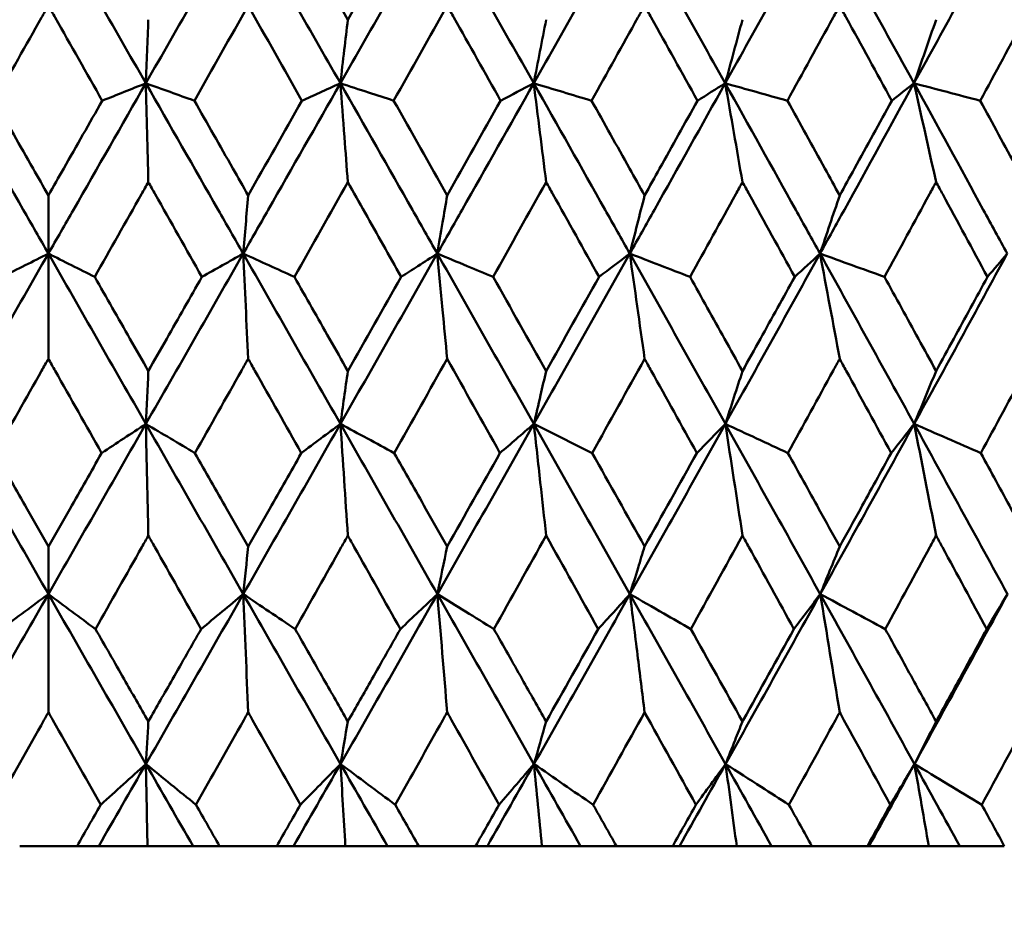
# Model space of a CAD drawing. Header units: millimetres. Extents: x 172 to 1631, y 500 to 2693.
# Tile 9 of 218: x 434 to 440, y 579 to 585. Entities that reach past the tile are written whole.
import ezdxf

# ---------------------------------------------------------------- set-up
doc = ezdxf.new("R2010")
doc.units = ezdxf.units.MM
doc.header["$LTSCALE"] = 10
doc.layers.add('Widoczne (ISO)', color=7, linetype='Continuous', lineweight=50)

msp = doc.modelspace()

# ---------------------------------------------------------------- linework, layer by layer
at = {"layer": 'Widoczne (ISO)'}
for p, q in [((434.2343, 583.326), (434.2343, 583.6919)), ((434.2343, 583.326), (434.2343, 582.6647)), ((434.2343, 581.1854), (434.2343, 581.4849)), ((434.2343, 581.1854), (434.2343, 580.4422)), ((434.0539, 579.6019), (434.4146, 579.6019)), ((434.5509, 579.6019), (434.4146, 579.6019)), ((434.8572, 579.6019), (434.5509, 579.6019)), ((435.1433, 579.6019), (434.8572, 579.6019)), ((435.31, 579.6019), (435.1433, 579.6019)), ((435.31, 579.6019), (435.67, 579.6019)), ((435.7754, 579.6019), (435.67, 579.6019)), ((436.1007, 579.6019), (435.7754, 579.6019)), ((436.3654, 579.6019), (436.1007, 579.6019)), ((436.5619, 579.6019), (436.3654, 579.6019)), ((436.5619, 579.6019), (436.9197, 579.6019)), ((436.9938, 579.6019), (436.9197, 579.6019)), ((437.3369, 579.6019), (436.9938, 579.6019)), ((437.5792, 579.6019), (437.3369, 579.6019)), ((437.8046, 579.6019), (437.5792, 579.6019)), ((437.8046, 579.6019), (438.1589, 579.6019)), ((438.2013, 579.6019), (438.1589, 579.6019)), ((438.5608, 579.6019), (438.2013, 579.6019)), ((438.7797, 579.6019), (438.5608, 579.6019)), ((439.0332, 579.6019), (438.7797, 579.6019)), ((439.0332, 579.6019), (439.3825, 579.6019)), ((439.3931, 579.6019), (439.3825, 579.6019)), ((439.7676, 579.6019), (439.3931, 579.6019)), ((439.9623, 579.6019), (439.7676, 579.6019)), ((440.2428, 579.6019), (439.9623, 579.6019))]:
    msp.add_line(p, q, dxfattribs=at)
msp.add_circle((434.2343, 549.6019), 50, dxfattribs=at)
for points in [[(434.2343, 585.467), (434.0299, 585.1103), (433.8257, 584.7536), (433.6217, 584.3969)], [(434.2343, 585.467), (434.4386, 585.1103), (434.6428, 584.7536), (434.8468, 584.3969)], [(435.4587, 585.467), (435.2548, 585.1103), (435.0508, 584.7536), (434.8468, 584.3969)], [(435.4587, 585.467), (435.6627, 585.1103), (435.8663, 584.7536), (436.0696, 584.3969)], [(436.6784, 585.467), (436.4757, 585.1103), (436.2727, 584.7536), (436.0696, 584.3969)], [(436.6784, 585.467), (436.8811, 585.1103), (437.0834, 584.7536), (437.2851, 584.3969)], [(437.8884, 585.467), (437.6877, 585.1103), (437.4866, 584.7536), (437.2851, 584.3969)], [(437.8884, 585.467), (438.0891, 585.1103), (438.2892, 584.7536), (438.4885, 584.3969)], [(439.0839, 585.467), (438.8861, 585.1103), (438.6876, 584.7536), (438.4885, 584.3969)], [(439.0839, 585.467), (439.2819, 585.1103), (439.479, 584.7536), (439.6752, 584.3969)], [(440.2604, 585.467), (440.0662, 585.1103), (439.8711, 584.7536), (439.6752, 584.3969)], [(435.7778, 585.3942), (435.8908, 585.195), (436.0036, 584.9958), (436.1164, 584.7966)], [(436.1164, 584.7966), (436.2292, 584.9958), (436.3419, 585.195), (436.4545, 585.3942)], [(435.4901, 584.8854), (435.3773, 584.6861), (435.2646, 584.4867), (435.1519, 584.2874)], [(435.8279, 584.2874), (435.7154, 584.4867), (435.6028, 584.6861), (435.4901, 584.8854)], [(436.7409, 584.8854), (436.6289, 584.6861), (436.5167, 584.4867), (436.4045, 584.2874)], [(434.8468, 584.3969), (434.8521, 584.5299), (434.8573, 584.6632), (434.8625, 584.7966)], [(437.3629, 584.7966), (437.337, 584.6632), (437.3111, 584.5299), (437.2851, 584.3969)], [(438.5971, 584.7966), (438.561, 584.6632), (438.5248, 584.5299), (438.4885, 584.3969)], [(439.8141, 584.7966), (439.7678, 584.6632), (439.7215, 584.5299), (439.6752, 584.3969)], [(434.5729, 584.2874), (434.6643, 584.3239), (434.7555, 584.3604), (434.8468, 584.3969)], [(435.1519, 584.2874), (435.0502, 584.3239), (434.9485, 584.3604), (434.8468, 584.3969)], [(434.8468, 584.3969), (434.8521, 584.1903), (434.8573, 583.9833), (434.8625, 583.7757)], [(437.2851, 584.3969), (437.2156, 584.3604), (437.1461, 584.3239), (437.0766, 584.2874)], [(437.2851, 584.3969), (437.4063, 584.3604), (437.5274, 584.3239), (437.6487, 584.2874)], [(437.3629, 583.7757), (437.3371, 583.9833), (437.3111, 584.1903), (437.2851, 584.3969)], [(438.4885, 584.3969), (438.4304, 584.3604), (438.3722, 584.3239), (438.314, 584.2874)], [(438.5971, 583.7757), (438.5611, 583.9833), (438.5249, 584.1903), (438.4885, 584.3969)], [(438.4885, 584.3969), (438.6188, 584.3604), (438.749, 584.3239), (438.8793, 584.2874)], [(439.6752, 584.3969), (439.6286, 584.3604), (439.582, 584.3239), (439.5354, 584.2874)], [(439.8141, 583.7757), (439.768, 583.9833), (439.7217, 584.1903), (439.6752, 584.3969)], [(439.6752, 584.3969), (439.814, 584.3604), (439.9528, 584.3239), (440.0916, 584.2874)], [(435.4901, 583.6919), (435.6028, 583.8904), (435.7154, 584.0889), (435.8279, 584.2874)], [(436.4045, 584.2874), (436.5168, 584.0888), (436.6289, 583.8903), (436.7409, 583.6919)], [(436.7409, 583.6919), (436.8529, 583.8904), (436.9648, 584.0889), (437.0766, 584.2874)], [(436.1164, 583.7757), (436.0046, 583.5771), (435.8926, 583.3784), (435.7806, 583.1798)], [(437.3629, 583.7757), (437.252, 583.5771), (437.1409, 583.3784), (437.0296, 583.1798)], [(435.4589, 583.326), (435.4693, 583.4478), (435.4797, 583.5697), (435.4901, 583.6919)], [(437.9819, 583.6919), (437.9509, 583.5697), (437.9199, 583.4478), (437.8889, 583.326)], [(439.2081, 583.6919), (439.167, 583.5697), (439.1258, 583.4478), (439.0847, 583.326)], [(434.2343, 583.326), (434.0301, 582.9692), (433.8258, 582.6122), (433.6216, 582.2553)], [(433.943, 583.1798), (434.0401, 583.2286), (434.1372, 583.2773), (434.2343, 583.326)], [(434.5255, 583.1798), (434.4284, 583.2286), (434.3313, 583.2773), (434.2343, 583.326)], [(434.2343, 583.326), (434.4384, 582.9692), (434.6427, 582.6122), (434.847, 582.2553)], [(435.4589, 583.326), (435.2552, 582.9692), (435.0512, 582.6122), (434.847, 582.2553)], [(435.1992, 583.1798), (435.2858, 583.2286), (435.3724, 583.2773), (435.4589, 583.326)], [(435.7806, 583.1798), (435.6734, 583.2286), (435.5661, 583.2773), (435.4589, 583.326)], [(435.4589, 583.326), (435.6627, 582.9692), (435.8664, 582.6122), (436.0699, 582.2553)], [(435.4589, 583.326), (435.4693, 583.1061), (435.4797, 582.8857), (435.4901, 582.6647)], [(436.6787, 583.326), (436.4763, 582.9692), (436.2733, 582.6122), (436.0699, 582.2553)], [(436.6787, 583.326), (436.8814, 582.9692), (437.0837, 582.6122), (437.2857, 582.2553)], [(437.8889, 583.326), (437.6885, 582.9692), (437.4874, 582.6122), (437.2857, 582.2553)], [(437.8889, 583.326), (437.8244, 583.2773), (437.7599, 583.2286), (437.6954, 583.1798)], [(437.8889, 583.326), (438.0151, 583.2773), (438.1414, 583.2286), (438.2676, 583.1798)], [(437.8889, 583.326), (438.0896, 582.9692), (438.2898, 582.6122), (438.4894, 582.2553)], [(437.9819, 582.6647), (437.951, 582.8857), (437.92, 583.1061), (437.8889, 583.326)], [(439.0847, 583.326), (438.8871, 582.9692), (438.6886, 582.6122), (438.4894, 582.2553)], [(439.0847, 583.326), (439.0316, 583.2773), (438.9785, 583.2286), (438.9254, 583.1798)], [(439.2081, 582.6647), (439.1671, 582.8857), (439.126, 583.1061), (439.0847, 583.326)], [(439.0847, 583.326), (439.2196, 583.2773), (439.3546, 583.2286), (439.4897, 583.1798)], [(439.0847, 583.326), (439.2826, 582.9692), (439.4798, 582.6122), (439.6763, 582.2553)], [(440.2613, 583.326), (440.0673, 582.9692), (439.8723, 582.6122), (439.6763, 582.2553)], [(440.2613, 583.326), (440.2199, 583.2773), (440.1784, 583.2286), (440.1369, 583.1798)], [(436.1164, 582.5877), (436.2283, 582.785), (436.34, 582.9824), (436.4517, 583.1798)], [(437.0296, 583.1798), (437.1408, 582.9825), (437.2519, 582.7851), (437.3629, 582.5877)], [(437.3629, 582.5877), (437.4739, 582.785), (437.5847, 582.9824), (437.6954, 583.1798)], [(436.7409, 582.6647), (436.6302, 582.4672), (436.5193, 582.2698), (436.4084, 582.0724)], [(437.0728, 582.0724), (436.9623, 582.2698), (436.8517, 582.4673), (436.7409, 582.6647)], [(437.9819, 582.6647), (437.8722, 582.4672), (437.7624, 582.2698), (437.6525, 582.0724)], [(434.847, 582.2553), (434.8521, 582.3659), (434.8573, 582.4767), (434.8625, 582.5877)], [(436.0699, 582.2553), (436.0854, 582.3659), (436.1009, 582.4767), (436.1164, 582.5877)], [(438.5971, 582.5877), (438.5612, 582.4767), (438.5253, 582.3659), (438.4894, 582.2553)], [(439.8141, 582.5877), (439.7682, 582.4767), (439.7222, 582.3659), (439.6763, 582.2553)], [(433.6216, 582.2553), (433.8256, 581.8986), (434.0299, 581.542), (434.2343, 581.1854)], [(434.847, 582.2553), (434.6429, 581.8986), (434.4387, 581.542), (434.2343, 581.1854)], [(434.5691, 582.0724), (434.6617, 582.1334), (434.7544, 582.1943), (434.847, 582.2553)], [(435.1557, 582.0724), (435.0528, 582.1334), (434.9498, 582.1943), (434.847, 582.2553)], [(434.847, 582.2553), (435.0511, 581.8986), (435.2552, 581.542), (435.4592, 581.1854)], [(434.847, 582.2553), (434.8522, 582.0219), (434.8573, 581.7879), (434.8625, 581.5532)], [(436.0699, 582.2553), (435.8667, 581.8986), (435.6631, 581.542), (435.4592, 581.1854)], [(435.8241, 582.0724), (435.9061, 582.1334), (435.988, 582.1943), (436.0699, 582.2553)], [(436.4084, 582.0724), (436.2955, 582.1334), (436.1827, 582.1943), (436.0699, 582.2553)], [(436.0699, 582.2553), (436.2733, 581.8986), (436.4764, 581.542), (436.6793, 581.1854)], [(436.0699, 582.2553), (436.0855, 582.0219), (436.101, 581.7879), (436.1164, 581.5532)], [(437.2857, 582.2553), (437.0841, 581.8986), (436.882, 581.542), (436.6793, 581.1854)], [(437.2857, 582.2553), (437.4875, 581.8986), (437.6889, 581.542), (437.8898, 581.1854)], [(438.4894, 582.2553), (438.2903, 581.8986), (438.0904, 581.542), (437.8898, 581.1854)], [(438.4894, 582.2553), (438.4297, 582.1943), (438.37, 582.1334), (438.3103, 582.0724)], [(438.4894, 582.2553), (438.6206, 582.1943), (438.7518, 582.1334), (438.883, 582.0724)], [(438.4894, 582.2553), (438.6888, 581.8986), (438.8876, 581.542), (439.0859, 581.1854)], [(438.5971, 581.5532), (438.5614, 581.7879), (438.5255, 582.0219), (438.4894, 582.2553)], [(439.6763, 582.2553), (439.4804, 581.8986), (439.2836, 581.542), (439.0859, 581.1854)], [(439.6763, 582.2553), (439.6281, 582.1943), (439.5799, 582.1334), (439.5317, 582.0724)], [(439.8141, 581.5532), (439.7684, 581.7879), (439.7224, 582.0219), (439.6763, 582.2553)], [(439.6763, 582.2553), (439.8159, 582.1943), (439.9556, 582.1334), (440.0953, 582.0724)], [(439.6763, 582.2553), (439.8725, 581.8986), (440.0681, 581.542), (440.2628, 581.1854)], [(436.7409, 581.4849), (436.8517, 581.6807), (436.9623, 581.8765), (437.0728, 582.0724)], [(437.6525, 582.0724), (437.7624, 581.8765), (437.8722, 581.6807), (437.9819, 581.4849)], [(437.9819, 581.4849), (438.0916, 581.6807), (438.201, 581.8765), (438.3103, 582.0724)], [(437.3629, 581.5532), (437.2536, 581.3574), (437.1441, 581.1616), (437.0345, 580.9659)], [(437.6905, 580.9659), (437.5815, 581.1616), (437.4723, 581.3574), (437.3629, 581.5532)], [(438.5971, 581.5532), (438.4891, 581.3574), (438.3808, 581.1616), (438.2724, 580.9659)], [(435.4592, 581.1854), (435.4695, 581.2851), (435.4798, 581.385), (435.4901, 581.4849)], [(436.6793, 581.1854), (436.6999, 581.2851), (436.7204, 581.385), (436.7409, 581.4849)], [(439.2081, 581.4849), (439.1673, 581.385), (439.1266, 581.2851), (439.0859, 581.1854)], [(434.2343, 581.1854), (434.0301, 580.8293), (433.8258, 580.4732), (433.6214, 580.1174)], [(433.9381, 580.9659), (434.0369, 581.0391), (434.1356, 581.1123), (434.2343, 581.1854)], [(434.5304, 580.9659), (434.4317, 581.0391), (434.3329, 581.1123), (434.2343, 581.1854)], [(434.2343, 581.1854), (434.4384, 580.8293), (434.6428, 580.4732), (434.8471, 580.1174)], [(435.4592, 581.1854), (435.2555, 580.8293), (435.0514, 580.4732), (434.8471, 580.1174)], [(435.1943, 580.9659), (435.2827, 581.0391), (435.371, 581.1123), (435.4592, 581.1854)], [(435.7855, 580.9659), (435.6767, 581.0391), (435.5679, 581.1123), (435.4592, 581.1854)], [(435.4592, 581.1854), (435.663, 580.8293), (435.8668, 580.4732), (436.0705, 580.1174)], [(435.4592, 581.1854), (435.4696, 580.9384), (435.4798, 580.6906), (435.4901, 580.4422)], [(436.6793, 581.1854), (436.4769, 580.8293), (436.2739, 580.4732), (436.0705, 580.1174)], [(436.4468, 580.9659), (436.5244, 581.0391), (436.6019, 581.1123), (436.6793, 581.1854)], [(437.0345, 580.9659), (436.9161, 581.0391), (436.7977, 581.1123), (436.6793, 581.1854)], [(436.6793, 581.1854), (436.882, 580.8293), (437.0845, 580.4732), (437.2866, 580.1174)], [(436.6793, 581.1854), (436.7, 580.9384), (436.7205, 580.6906), (436.7409, 580.4422)], [(437.8898, 581.1854), (437.6894, 580.8293), (437.4883, 580.4732), (437.2866, 580.1174)], [(437.8898, 581.1854), (438.0906, 580.8293), (438.2908, 580.4732), (438.4906, 580.1174)], [(439.0859, 581.1854), (438.8883, 580.8293), (438.6899, 580.4732), (438.4906, 580.1174)], [(439.0859, 581.1854), (439.0308, 581.1123), (438.9758, 581.0391), (438.9206, 580.9659)], [(439.0859, 581.1854), (439.222, 581.1123), (439.3582, 581.0391), (439.4944, 580.9659)], [(439.0859, 581.1854), (439.2839, 580.8293), (439.4812, 580.4732), (439.6779, 580.1174)], [(439.2081, 580.4422), (439.1676, 580.6906), (439.1268, 580.9384), (439.0859, 581.1854)], [(440.2628, 581.1854), (440.0689, 580.8293), (439.8739, 580.4732), (439.6779, 580.1174)], [(440.2628, 581.1854), (440.2193, 581.1123), (440.1758, 581.0391), (440.1322, 580.9659)], [(437.3629, 580.3845), (437.4724, 580.5783), (437.5816, 580.7721), (437.6905, 580.9659)], [(438.2724, 580.9659), (438.3808, 580.772), (438.489, 580.5783), (438.5971, 580.3845)], [(437.9819, 580.4422), (437.8742, 580.2485), (437.7664, 580.0549), (437.6584, 579.8612)], [(438.3044, 579.8612), (438.1971, 580.0548), (438.0895, 580.2485), (437.9819, 580.4422)], [(434.8471, 580.1174), (434.8522, 580.2063), (434.8574, 580.2954), (434.8625, 580.3845)], [(436.0705, 580.1174), (436.0858, 580.2063), (436.1011, 580.2954), (436.1164, 580.3845)], [(437.2866, 580.1174), (437.312, 580.2063), (437.3375, 580.2954), (437.3629, 580.3845)], [(439.8141, 580.3845), (439.7687, 580.2954), (439.7233, 580.2063), (439.6779, 580.1174)], [(434.8471, 580.1174), (434.7485, 579.9455), (434.6497, 579.7737), (434.5509, 579.6019)], [(434.5631, 579.8612), (434.6579, 579.9466), (434.7525, 580.032), (434.8471, 580.1174)], [(435.1617, 579.8612), (435.0568, 579.9466), (434.9519, 580.032), (434.8471, 580.1174)], [(434.8471, 580.1174), (434.9458, 579.9455), (435.0446, 579.7737), (435.1433, 579.6019)], [(434.8471, 580.1174), (434.8505, 579.9459), (434.8539, 579.774), (434.8572, 579.6019)], [(436.0705, 580.1174), (435.9722, 579.9455), (435.8739, 579.7737), (435.7754, 579.6019)], [(435.8181, 579.8612), (435.9023, 579.9466), (435.9864, 580.032), (436.0705, 580.1174)], [(436.4143, 579.8612), (436.2996, 579.9466), (436.185, 580.032), (436.0705, 580.1174)], [(436.0705, 580.1174), (436.1688, 579.9455), (436.2672, 579.7737), (436.3654, 579.6019)], [(436.0705, 580.1174), (436.0806, 579.9459), (436.0907, 579.774), (436.1007, 579.6019)], [(437.2866, 580.1174), (437.1891, 579.9455), (437.0915, 579.7737), (436.9938, 579.6019)], [(437.0668, 579.8612), (437.1402, 579.9466), (437.2134, 580.032), (437.2866, 580.1174)], [(437.6584, 579.8612), (437.5344, 579.9466), (437.4104, 580.032), (437.2866, 580.1174)], [(437.2866, 580.1174), (437.3842, 579.9455), (437.4817, 579.7737), (437.5792, 579.6019)], [(437.2866, 580.1174), (437.3034, 579.9459), (437.3202, 579.774), (437.3369, 579.6019)], [(438.4906, 580.1174), (438.3944, 579.9455), (438.2979, 579.7737), (438.2013, 579.6019)], [(438.4906, 580.1174), (438.5141, 579.9459), (438.5375, 579.774), (438.5608, 579.6019)], [(438.4906, 580.1174), (438.5871, 579.9455), (438.6835, 579.7737), (438.7797, 579.6019)], [(439.6779, 580.1174), (439.5832, 579.9455), (439.4883, 579.7737), (439.3931, 579.6019)], [(439.6779, 580.1174), (439.6273, 580.032), (439.5766, 579.9466), (439.5259, 579.8612)], [(439.6779, 580.1174), (439.8189, 580.032), (439.9599, 579.9466), (440.101, 579.8612)], [(439.6779, 580.1174), (439.7728, 579.9455), (439.8676, 579.7737), (439.9623, 579.6019)], [(439.7676, 579.6019), (439.7378, 579.774), (439.7079, 579.9459), (439.6779, 580.1174)], [(438.1589, 579.6019), (438.2074, 579.6883), (438.2559, 579.7748), (438.3044, 579.8612)], [(438.8889, 579.8612), (438.937, 579.7748), (438.9851, 579.6883), (439.0332, 579.6019)]]:
    msp.add_open_spline(points, degree=3, dxfattribs=at)
for points, knots in [([(434.2343, 584.8854), (434.2199, 584.8601), (434.2056, 584.8348), (434.0927, 584.6355), (433.9941, 584.4615), (433.8956, 584.2874)], [0.06686277, 0.06686277, 0.06686277, 0.06686277, 0.07557848, 0.07557848, 0.13558897, 0.13558897, 0.13558897, 0.13558897]), ([(434.5729, 584.2874), (434.4744, 584.4614), (434.3759, 584.6354), (434.263, 584.8347), (434.2486, 584.8601), (434.2343, 584.8854)], [0.01556037, 0.01556037, 0.01556037, 0.01556037, 0.07555527, 0.07555527, 0.08428623, 0.08428623, 0.08428623, 0.08428623]), ([(437.0766, 584.2874), (436.9791, 584.4614), (436.8814, 584.6354), (436.7694, 584.8347), (436.7552, 584.8601), (436.7409, 584.8854)], [0.01556037, 0.01556037, 0.01556037, 0.01556037, 0.07555527, 0.07555527, 0.08428623, 0.08428623, 0.08428623, 0.08428623]), ([(437.9819, 584.8854), (437.9678, 584.8601), (437.9537, 584.8348), (437.8428, 584.6355), (437.7458, 584.4615), (437.6487, 584.2874)], [0.06686277, 0.06686277, 0.06686277, 0.06686277, 0.07557848, 0.07557848, 0.13558897, 0.13558897, 0.13558897, 0.13558897]), ([(438.314, 584.2874), (438.2176, 584.4614), (438.1209, 584.6354), (438.0101, 584.8347), (437.996, 584.8601), (437.9819, 584.8854)], [0.01556037, 0.01556037, 0.01556037, 0.01556037, 0.07555527, 0.07555527, 0.08428623, 0.08428623, 0.08428623, 0.08428623]), ([(439.2081, 584.8854), (439.1942, 584.8601), (439.1803, 584.8348), (439.0709, 584.6355), (438.9752, 584.4615), (438.8793, 584.2874)], [0.06686277, 0.06686277, 0.06686277, 0.06686277, 0.07557848, 0.07557848, 0.13558897, 0.13558897, 0.13558897, 0.13558897]), ([(439.5354, 584.2874), (439.4404, 584.4614), (439.3452, 584.6354), (439.2358, 584.8347), (439.222, 584.8601), (439.2081, 584.8854)], [0.01556037, 0.01556037, 0.01556037, 0.01556037, 0.07555527, 0.07555527, 0.08428623, 0.08428623, 0.08428623, 0.08428623]), ([(440.4146, 584.8854), (440.401, 584.8601), (440.3873, 584.8348), (440.2799, 584.6355), (440.1858, 584.4615), (440.0916, 584.2874)], [0.06686277, 0.06686277, 0.06686277, 0.06686277, 0.07557848, 0.07557848, 0.13558897, 0.13558897, 0.13558897, 0.13558897]), ([(436.0696, 584.3969), (436.0778, 584.4667), (436.086, 584.5366), (436.1016, 584.6699), (436.109, 584.7332), (436.1164, 584.7966)], [-0.06679186, -0.06679186, -0.06679186, -0.06679186, -0.03327649, -0.03327649, -0.00294592, -0.00294592, -0.00294592, -0.00294592]), ([(433.6217, 584.3969), (433.7733, 584.1319), (433.9248, 583.8669), (434.129, 583.51), (434.1816, 583.418), (434.2343, 583.326)], [0.3692784, 0.3692784, 0.3692784, 0.3692784, 0.4608442, 0.4608442, 0.492629, 0.492629, 0.492629, 0.492629]), ([(434.8468, 584.3969), (434.6953, 584.1319), (434.5437, 583.8669), (434.3395, 583.51), (434.2869, 583.418), (434.2343, 583.326)], [0.3692784, 0.3692784, 0.3692784, 0.3692784, 0.4608442, 0.4608442, 0.492629, 0.492629, 0.492629, 0.492629]), ([(434.8468, 584.3969), (434.9984, 584.1319), (435.1499, 583.8669), (435.3538, 583.51), (435.4064, 583.418), (435.4589, 583.326)], [0.3692784, 0.3692784, 0.3692784, 0.3692784, 0.4608442, 0.4608442, 0.492629, 0.492629, 0.492629, 0.492629]), ([(436.0696, 584.3969), (435.9186, 584.1319), (435.7675, 583.8669), (435.5639, 583.51), (435.5114, 583.418), (435.4589, 583.326)], [0.3692784, 0.3692784, 0.3692784, 0.3692784, 0.4608442, 0.4608442, 0.492629, 0.492629, 0.492629, 0.492629]), ([(435.8279, 584.2874), (435.8645, 584.304), (435.9012, 584.3206), (435.9817, 584.3571), (436.0257, 584.377), (436.0696, 584.3969)], [-0.05844831, -0.05844831, -0.05844831, -0.05844831, -0.03187118, -0.03187118, 0, 0, 0, 0]), ([(436.4045, 584.2874), (436.3518, 584.3046), (436.299, 584.3219), (436.1873, 584.3584), (436.1284, 584.3776), (436.0696, 584.3969)], [-0.05844831, -0.05844831, -0.05844831, -0.05844831, -0.03081683, -0.03081683, 0, 0, 0, 0]), ([(436.0696, 584.3969), (436.0781, 584.2843), (436.0866, 584.1716), (436.1023, 583.9645), (436.1093, 583.8701), (436.1164, 583.7757)], [-0.08604109, -0.08604109, -0.08604109, -0.08604109, -0.0426641, -0.0426641, -0.00643211, -0.00643211, -0.00643211, -0.00643211]), ([(436.0696, 584.3969), (436.2206, 584.1319), (436.3714, 583.8669), (436.5743, 583.51), (436.6265, 583.418), (436.6787, 583.326)], [0.3692784, 0.3692784, 0.3692784, 0.3692784, 0.4608442, 0.4608442, 0.492629, 0.492629, 0.492629, 0.492629]), ([(437.2851, 584.3969), (437.1353, 584.1319), (436.9854, 583.8669), (436.7831, 583.51), (436.7309, 583.418), (436.6787, 583.326)], [0.3692784, 0.3692784, 0.3692784, 0.3692784, 0.4608442, 0.4608442, 0.492629, 0.492629, 0.492629, 0.492629]), ([(437.2851, 584.3969), (437.4349, 584.1319), (437.5845, 583.8669), (437.7854, 583.51), (437.8372, 583.418), (437.8889, 583.326)], [0.3692784, 0.3692784, 0.3692784, 0.3692784, 0.4608442, 0.4608442, 0.492629, 0.492629, 0.492629, 0.492629]), ([(438.4885, 584.3969), (438.3406, 584.1319), (438.1923, 583.8669), (437.9922, 583.51), (437.9406, 583.418), (437.8889, 583.326)], [0.3692784, 0.3692784, 0.3692784, 0.3692784, 0.4608442, 0.4608442, 0.492629, 0.492629, 0.492629, 0.492629]), ([(438.4885, 584.3969), (438.6366, 584.1319), (438.7843, 583.8669), (438.9826, 583.51), (439.0337, 583.418), (439.0847, 583.326)], [0.3692784, 0.3692784, 0.3692784, 0.3692784, 0.4608442, 0.4608442, 0.492629, 0.492629, 0.492629, 0.492629]), ([(439.6752, 584.3969), (439.5296, 584.1319), (439.3837, 583.8669), (439.1865, 583.51), (439.1356, 583.418), (439.0847, 583.326)], [0.3692784, 0.3692784, 0.3692784, 0.3692784, 0.4608442, 0.4608442, 0.492629, 0.492629, 0.492629, 0.492629]), ([(439.6752, 584.3969), (439.8209, 584.1319), (439.9661, 583.8669), (440.161, 583.51), (440.2112, 583.418), (440.2613, 583.326)], [0.3692784, 0.3692784, 0.3692784, 0.3692784, 0.4608442, 0.4608442, 0.492629, 0.492629, 0.492629, 0.492629]), ([(433.8956, 584.2874), (433.9763, 584.1454), (434.0571, 584.0034), (434.17, 583.8049), (434.2021, 583.7484), (434.2343, 583.6919)], [0.01259731, 0.01259731, 0.01259731, 0.01259731, 0.06159863, 0.06159863, 0.08110666, 0.08110666, 0.08110666, 0.08110666]), ([(434.2343, 583.6919), (434.2664, 583.7484), (434.2985, 583.8049), (434.4114, 584.0034), (434.4922, 584.1454), (434.5729, 584.2874)], [0.04208868, 0.04208868, 0.04208868, 0.04208868, 0.06158988, 0.06158988, 0.11059803, 0.11059803, 0.11059803, 0.11059803]), ([(435.1519, 584.2874), (435.2325, 584.1454), (435.3132, 584.0034), (435.4259, 583.8049), (435.458, 583.7484), (435.4901, 583.6919)], [0.01259731, 0.01259731, 0.01259731, 0.01259731, 0.06159863, 0.06159863, 0.08110666, 0.08110666, 0.08110666, 0.08110666]), ([(437.6487, 584.2874), (437.7282, 584.1454), (437.8077, 584.0034), (437.9187, 583.8049), (437.9503, 583.7484), (437.9819, 583.6919)], [0.01259731, 0.01259731, 0.01259731, 0.01259731, 0.06159863, 0.06159863, 0.08110666, 0.08110666, 0.08110666, 0.08110666]), ([(437.9819, 583.6919), (438.0135, 583.7484), (438.045, 583.8049), (438.1558, 584.0034), (438.235, 584.1454), (438.314, 584.2874)], [0.04208868, 0.04208868, 0.04208868, 0.04208868, 0.06158988, 0.06158988, 0.11059803, 0.11059803, 0.11059803, 0.11059803]), ([(438.8793, 584.2874), (438.9578, 584.1454), (439.0363, 584.0034), (439.1458, 583.8049), (439.1769, 583.7484), (439.2081, 583.6919)], [0.01259731, 0.01259731, 0.01259731, 0.01259731, 0.06159863, 0.06159863, 0.08110666, 0.08110666, 0.08110666, 0.08110666]), ([(439.2081, 583.6919), (439.2392, 583.7484), (439.2703, 583.8049), (439.3795, 584.0034), (439.4575, 584.1454), (439.5354, 584.2874)], [0.04208868, 0.04208868, 0.04208868, 0.04208868, 0.06158988, 0.06158988, 0.11059803, 0.11059803, 0.11059803, 0.11059803]), ([(440.0916, 584.2874), (440.1688, 584.1454), (440.2459, 584.0034), (440.3534, 583.8049), (440.384, 583.7484), (440.4146, 583.6919)], [0.01259731, 0.01259731, 0.01259731, 0.01259731, 0.06159863, 0.06159863, 0.08110666, 0.08110666, 0.08110666, 0.08110666]), ([(434.8625, 583.7757), (434.848, 583.7501), (434.8336, 583.7246), (434.7213, 583.526), (434.6234, 583.3529), (434.5255, 583.1798)], [0.07138254, 0.07138254, 0.07138254, 0.07138254, 0.08018544, 0.08018544, 0.13983561, 0.13983561, 0.13983561, 0.13983561]), ([(435.1992, 583.1798), (435.1015, 583.3528), (435.0037, 583.5259), (434.8914, 583.7245), (434.8769, 583.7501), (434.8625, 583.7757)], [0.02053386, 0.02053386, 0.02053386, 0.02053386, 0.08016461, 0.08016461, 0.08898694, 0.08898694, 0.08898694, 0.08898694]), ([(436.4517, 583.1798), (436.3762, 583.3141), (436.3007, 583.4484), (436.1889, 583.647), (436.1527, 583.7113), (436.1164, 583.7757)], [0.41089763, 0.41089763, 0.41089763, 0.41089763, 0.45716852, 0.45716852, 0.47934595, 0.47934595, 0.47934595, 0.47934595]), ([(437.6954, 583.1798), (437.599, 583.3528), (437.5025, 583.5259), (437.3915, 583.7245), (437.3772, 583.7501), (437.3629, 583.7757)], [0.02053386, 0.02053386, 0.02053386, 0.02053386, 0.08016461, 0.08016461, 0.08898694, 0.08898694, 0.08898694, 0.08898694]), ([(438.5971, 583.7757), (438.583, 583.7501), (438.5689, 583.7246), (438.4592, 583.526), (438.3635, 583.3529), (438.2676, 583.1798)], [0.07138254, 0.07138254, 0.07138254, 0.07138254, 0.08018544, 0.08018544, 0.13983561, 0.13983561, 0.13983561, 0.13983561]), ([(438.9254, 583.1798), (438.8303, 583.3528), (438.735, 583.5259), (438.6254, 583.7245), (438.6113, 583.7501), (438.5971, 583.7757)], [0.02053386, 0.02053386, 0.02053386, 0.02053386, 0.08016461, 0.08016461, 0.08898694, 0.08898694, 0.08898694, 0.08898694]), ([(439.8141, 583.7757), (439.8002, 583.7501), (439.7863, 583.7246), (439.6784, 583.526), (439.5841, 583.3529), (439.4897, 583.1798)], [0.07138254, 0.07138254, 0.07138254, 0.07138254, 0.08018544, 0.08018544, 0.13983561, 0.13983561, 0.13983561, 0.13983561]), ([(440.1369, 583.1798), (440.0434, 583.3528), (439.9497, 583.5259), (439.8419, 583.7245), (439.828, 583.7501), (439.8141, 583.7757)], [0.02053386, 0.02053386, 0.02053386, 0.02053386, 0.08016461, 0.08016461, 0.08898694, 0.08898694, 0.08898694, 0.08898694]), ([(436.6787, 583.326), (436.6898, 583.391), (436.7009, 583.4561), (436.7216, 583.578), (436.7313, 583.6349), (436.7409, 583.6919)], [-0.06561679, -0.06561679, -0.06561679, -0.06561679, -0.0327062, -0.0327062, -0.00397221, -0.00397221, -0.00397221, -0.00397221]), ([(436.4517, 583.1798), (436.4869, 583.2025), (436.5221, 583.2252), (436.5978, 583.2739), (436.6383, 583.3), (436.6787, 583.326)], [-0.05918503, -0.05918503, -0.05918503, -0.05918503, -0.03164443, -0.03164443, 0, 0, 0, 0]), ([(436.6787, 583.326), (436.6899, 583.2085), (436.701, 583.0908), (436.7217, 582.8703), (436.7313, 582.7675), (436.7409, 582.6647)], [-0.08760316, -0.08760316, -0.08760316, -0.08760316, -0.04340686, -0.04340686, -0.00492606, -0.00492606, -0.00492606, -0.00492606]), ([(437.0296, 583.1798), (436.9754, 583.2024), (436.9212, 583.225), (436.8042, 583.2738), (436.7415, 583.2999), (436.6787, 583.326)], [-0.05918503, -0.05918503, -0.05918503, -0.05918503, -0.0317462, -0.0317462, 0, 0, 0, 0]), ([(434.5255, 583.1798), (434.5993, 583.0501), (434.6731, 582.9204), (434.7854, 582.723), (434.824, 582.6554), (434.8625, 582.5877)], [0.01681985, 0.01681985, 0.01681985, 0.01681985, 0.06159108, 0.06159108, 0.08495433, 0.08495433, 0.08495433, 0.08495433]), ([(434.8625, 582.5877), (434.901, 582.6553), (434.9395, 582.723), (435.0517, 582.9204), (435.1255, 583.0501), (435.1992, 583.1798)], [0.03825175, 0.03825175, 0.03825175, 0.03825175, 0.06160817, 0.06160817, 0.10638617, 0.10638617, 0.10638617, 0.10638617]), ([(435.7806, 583.1798), (435.8542, 583.0501), (435.9278, 582.9204), (436.0397, 582.723), (436.0781, 582.6554), (436.1164, 582.5877)], [0.01681985, 0.01681985, 0.01681985, 0.01681985, 0.06159108, 0.06159108, 0.08495433, 0.08495433, 0.08495433, 0.08495433]), ([(438.2676, 583.1798), (438.3399, 583.0501), (438.4121, 582.9204), (438.5219, 582.723), (438.5595, 582.6554), (438.5971, 582.5877)], [0.01681985, 0.01681985, 0.01681985, 0.01681985, 0.06159108, 0.06159108, 0.08495433, 0.08495433, 0.08495433, 0.08495433]), ([(438.5971, 582.5877), (438.6347, 582.6553), (438.6723, 582.723), (438.7818, 582.9204), (438.8536, 583.0501), (438.9254, 583.1798)], [0.03825175, 0.03825175, 0.03825175, 0.03825175, 0.06160817, 0.06160817, 0.10638617, 0.10638617, 0.10638617, 0.10638617]), ([(439.4897, 583.1798), (439.5609, 583.0501), (439.632, 582.9204), (439.74, 582.723), (439.7771, 582.6554), (439.8141, 582.5877)], [0.01681985, 0.01681985, 0.01681985, 0.01681985, 0.06159108, 0.06159108, 0.08495433, 0.08495433, 0.08495433, 0.08495433]), ([(439.8141, 582.5877), (439.8511, 582.6553), (439.888, 582.723), (439.9957, 582.9204), (440.0664, 583.0501), (440.1369, 583.1798)], [0.03825175, 0.03825175, 0.03825175, 0.03825175, 0.06160817, 0.06160817, 0.10638617, 0.10638617, 0.10638617, 0.10638617]), ([(434.2343, 582.6647), (434.22, 582.6395), (434.2058, 582.6143), (434.0942, 582.4169), (433.9968, 582.2446), (433.8994, 582.0724)], [0.07597559, 0.07597559, 0.07597559, 0.07597559, 0.08464777, 0.08464777, 0.14401425, 0.14401425, 0.14401425, 0.14401425]), ([(434.5691, 582.0724), (434.4718, 582.2446), (434.3744, 582.4168), (434.2628, 582.6142), (434.2485, 582.6394), (434.2343, 582.6647)], [0.02530969, 0.02530969, 0.02530969, 0.02530969, 0.08465152, 0.08465152, 0.09334823, 0.09334823, 0.09334823, 0.09334823]), ([(435.4901, 582.6647), (435.4759, 582.6395), (435.4617, 582.6143), (435.3503, 582.4169), (435.253, 582.2446), (435.1557, 582.0724)], [0.07597559, 0.07597559, 0.07597559, 0.07597559, 0.08464777, 0.08464777, 0.14401425, 0.14401425, 0.14401425, 0.14401425]), ([(435.8241, 582.0724), (435.727, 582.2446), (435.6299, 582.4168), (435.5185, 582.6142), (435.5043, 582.6394), (435.4901, 582.6647)], [0.02530969, 0.02530969, 0.02530969, 0.02530969, 0.08465152, 0.08465152, 0.09334823, 0.09334823, 0.09334823, 0.09334823]), ([(438.3103, 582.0724), (438.215, 582.2446), (438.1195, 582.4168), (438.0099, 582.6142), (437.9959, 582.6394), (437.9819, 582.6647)], [0.02530969, 0.02530969, 0.02530969, 0.02530969, 0.08465152, 0.08465152, 0.09334823, 0.09334823, 0.09334823, 0.09334823]), ([(439.2081, 582.6647), (439.1943, 582.6395), (439.1805, 582.6143), (439.0723, 582.4169), (438.9778, 582.2446), (438.883, 582.0724)], [0.07597559, 0.07597559, 0.07597559, 0.07597559, 0.08464777, 0.08464777, 0.14401425, 0.14401425, 0.14401425, 0.14401425]), ([(439.5317, 582.0724), (439.4378, 582.2446), (439.3437, 582.4168), (439.2357, 582.6142), (439.2219, 582.6394), (439.2081, 582.6647)], [0.02530969, 0.02530969, 0.02530969, 0.02530969, 0.08465152, 0.08465152, 0.09334823, 0.09334823, 0.09334823, 0.09334823]), ([(440.4146, 582.6647), (440.4011, 582.6395), (440.3875, 582.6143), (440.2813, 582.4169), (440.1884, 582.2446), (440.0953, 582.0724)], [0.07597559, 0.07597559, 0.07597559, 0.07597559, 0.08464777, 0.08464777, 0.14401425, 0.14401425, 0.14401425, 0.14401425]), ([(437.2857, 582.2553), (437.2997, 582.3153), (437.3136, 582.3755), (437.3394, 582.4863), (437.3512, 582.537), (437.3629, 582.5877)], [-0.06447654, -0.06447654, -0.06447654, -0.06447654, -0.03215198, -0.03215198, -0.0049344, -0.0049344, -0.0049344, -0.0049344]), ([(437.0728, 582.0724), (437.1066, 582.1014), (437.1404, 582.1304), (437.2113, 582.1914), (437.2485, 582.2233), (437.2857, 582.2553)], [-0.06012341, -0.06012341, -0.06012341, -0.06012341, -0.03150269, -0.03150269, 0, 0, 0, 0]), ([(437.6525, 582.0724), (437.5969, 582.1001), (437.5413, 582.1278), (437.4191, 582.1888), (437.3524, 582.222), (437.2857, 582.2553)], [-0.06012341, -0.06012341, -0.06012341, -0.06012341, -0.03280224, -0.03280224, 0, 0, 0, 0]), ([(437.2857, 582.2553), (437.2992, 582.1329), (437.3128, 582.0104), (437.3385, 581.7764), (437.3508, 581.6649), (437.3629, 581.5532)], [-0.08911773, -0.08911773, -0.08911773, -0.08911773, -0.04412443, -0.04412443, -0.00327768, -0.00327768, -0.00327768, -0.00327768]), ([(433.8994, 582.0724), (433.9663, 581.955), (434.0331, 581.8377), (434.1448, 581.6419), (434.1895, 581.5634), (434.2343, 581.4849)], [0.02104899, 0.02104899, 0.02104899, 0.02104899, 0.0615671, 0.0615671, 0.08866561, 0.08866561, 0.08866561, 0.08866561]), ([(434.2343, 581.4849), (434.279, 581.5634), (434.3237, 581.6418), (434.4353, 581.8376), (434.5022, 581.955), (434.5691, 582.0724)], [0.03448054, 0.03448054, 0.03448054, 0.03448054, 0.06157222, 0.06157222, 0.10209717, 0.10209717, 0.10209717, 0.10209717]), ([(435.1557, 582.0724), (435.2225, 581.955), (435.2893, 581.8377), (435.4007, 581.6419), (435.4454, 581.5634), (435.4901, 581.4849)], [0.02104899, 0.02104899, 0.02104899, 0.02104899, 0.0615671, 0.0615671, 0.08866561, 0.08866561, 0.08866561, 0.08866561]), ([(435.4901, 581.4849), (435.5347, 581.5634), (435.5793, 581.6418), (435.6907, 581.8376), (435.7574, 581.955), (435.8241, 582.0724)], [0.03448054, 0.03448054, 0.03448054, 0.03448054, 0.06157222, 0.06157222, 0.10209717, 0.10209717, 0.10209717, 0.10209717]), ([(436.4084, 582.0724), (436.4748, 581.955), (436.5413, 581.8377), (436.6521, 581.6419), (436.6965, 581.5634), (436.7409, 581.4849)], [0.02104899, 0.02104899, 0.02104899, 0.02104899, 0.0615671, 0.0615671, 0.08866561, 0.08866561, 0.08866561, 0.08866561]), ([(438.883, 582.0724), (438.9481, 581.955), (439.013, 581.8377), (439.1213, 581.6419), (439.1647, 581.5634), (439.2081, 581.4849)], [0.02104899, 0.02104899, 0.02104899, 0.02104899, 0.0615671, 0.0615671, 0.08866561, 0.08866561, 0.08866561, 0.08866561]), ([(439.2081, 581.4849), (439.2514, 581.5634), (439.2947, 581.6418), (439.4026, 581.8376), (439.4672, 581.955), (439.5317, 582.0724)], [0.03448054, 0.03448054, 0.03448054, 0.03448054, 0.06157222, 0.06157222, 0.10209717, 0.10209717, 0.10209717, 0.10209717]), ([(440.0953, 582.0724), (440.1592, 581.955), (440.223, 581.8377), (440.3294, 581.6419), (440.372, 581.5634), (440.4146, 581.4849)], [0.02104899, 0.02104899, 0.02104899, 0.02104899, 0.0615671, 0.0615671, 0.08866561, 0.08866561, 0.08866561, 0.08866561]), ([(434.8625, 581.5532), (434.8488, 581.5291), (434.8352, 581.5049), (434.7245, 581.3091), (434.6275, 581.1375), (434.5304, 580.9659)], [0.0806421, 0.0806421, 0.0806421, 0.0806421, 0.08897282, 0.08897282, 0.14811965, 0.14811965, 0.14811965, 0.14811965]), ([(435.1943, 580.9659), (435.0974, 581.1374), (435.0005, 581.3089), (434.8899, 581.5047), (434.8762, 581.529), (434.8625, 581.5532)], [0.02983351, 0.02983351, 0.02983351, 0.02983351, 0.0889495, 0.0889495, 0.09731113, 0.09731113, 0.09731113, 0.09731113]), ([(436.1164, 581.5532), (436.1028, 581.5291), (436.0892, 581.5049), (435.979, 581.3091), (435.8823, 581.1375), (435.7855, 580.9659)], [0.0806421, 0.0806421, 0.0806421, 0.0806421, 0.08897282, 0.08897282, 0.14811965, 0.14811965, 0.14811965, 0.14811965]), ([(436.4468, 580.9659), (436.3504, 581.1374), (436.2539, 581.3089), (436.1437, 581.5047), (436.1301, 581.529), (436.1164, 581.5532)], [0.02983351, 0.02983351, 0.02983351, 0.02983351, 0.0889495, 0.0889495, 0.09731113, 0.09731113, 0.09731113, 0.09731113]), ([(438.9206, 580.9659), (438.8263, 581.1374), (438.7319, 581.3089), (438.6239, 581.5047), (438.6105, 581.529), (438.5971, 581.5532)], [0.02983351, 0.02983351, 0.02983351, 0.02983351, 0.0889495, 0.0889495, 0.09731113, 0.09731113, 0.09731113, 0.09731113]), ([(439.8141, 581.5532), (439.801, 581.5291), (439.7878, 581.5049), (439.6815, 581.3091), (439.588, 581.1375), (439.4944, 580.9659)], [0.0806421, 0.0806421, 0.0806421, 0.0806421, 0.08897282, 0.08897282, 0.14811965, 0.14811965, 0.14811965, 0.14811965]), ([(440.1322, 580.9659), (440.0395, 581.1374), (439.9467, 581.3089), (439.8404, 581.5047), (439.8273, 581.529), (439.8141, 581.5532)], [0.02983351, 0.02983351, 0.02983351, 0.02983351, 0.0889495, 0.0889495, 0.09731113, 0.09731113, 0.09731113, 0.09731113]), ([(437.8898, 581.1854), (437.9068, 581.2405), (437.9237, 581.2955), (437.9544, 581.3954), (437.9681, 581.4401), (437.9819, 581.4849)], [-0.06338447, -0.06338447, -0.06338447, -0.06338447, -0.03162065, -0.03162065, -0.00583996, -0.00583996, -0.00583996, -0.00583996]), ([(437.6905, 580.9659), (437.7229, 581.0015), (437.7553, 581.0371), (437.8217, 581.1103), (437.8558, 581.1479), (437.8898, 581.1854)], [-0.06125494, -0.06125494, -0.06125494, -0.06125494, -0.03143371, -0.03143371, 0, 0, 0, 0]), ([(437.8898, 581.1854), (437.9057, 581.0585), (437.9215, 580.9314), (437.9522, 580.6837), (437.967, 580.563), (437.9819, 580.4422)], [-0.09056733, -0.09056733, -0.09056733, -0.09056733, -0.04480809, -0.04480809, -0.00147498, -0.00147498, -0.00147498, -0.00147498]), ([(438.2724, 580.9659), (438.2156, 580.9985), (438.1588, 581.031), (438.0313, 581.1042), (437.9605, 581.1448), (437.8898, 581.1854)], [-0.06125493, -0.06125493, -0.06125493, -0.06125493, -0.03398684, -0.03398684, 0, 0, 0, 0]), ([(434.5304, 580.9659), (434.5903, 580.861), (434.6502, 580.7561), (434.7609, 580.5624), (434.8117, 580.4735), (434.8625, 580.3845)], [0.02528165, 0.02528165, 0.02528165, 0.02528165, 0.06150593, 0.06150593, 0.09223152, 0.09223152, 0.09223152, 0.09223152]), ([(434.8625, 580.3845), (434.9133, 580.4734), (434.9641, 580.5623), (435.0747, 580.7561), (435.1345, 580.861), (435.1943, 580.9659)], [0.03078053, 0.03078053, 0.03078053, 0.03078053, 0.06149921, 0.06149921, 0.09773041, 0.09773041, 0.09773041, 0.09773041]), ([(435.7855, 580.9659), (435.8452, 580.861), (435.9049, 580.7561), (436.0152, 580.5624), (436.0658, 580.4735), (436.1164, 580.3845)], [0.02528165, 0.02528165, 0.02528165, 0.02528165, 0.06150593, 0.06150593, 0.09223152, 0.09223152, 0.09223152, 0.09223152]), ([(436.1164, 580.3845), (436.167, 580.4734), (436.2176, 580.5623), (436.3277, 580.7561), (436.3873, 580.861), (436.4468, 580.9659)], [0.03078053, 0.03078053, 0.03078053, 0.03078053, 0.06149921, 0.06149921, 0.09773041, 0.09773041, 0.09773041, 0.09773041]), ([(437.0345, 580.9659), (437.0938, 580.861), (437.153, 580.7561), (437.2625, 580.5624), (437.3127, 580.4735), (437.3629, 580.3845)], [0.02528165, 0.02528165, 0.02528165, 0.02528165, 0.06150593, 0.06150593, 0.09223152, 0.09223152, 0.09223152, 0.09223152]), ([(438.5971, 580.3845), (438.5987, 580.3875), (438.6004, 580.3904), (438.7085, 580.5841), (438.8147, 580.775), (438.9206, 580.9659)], [0.09017531, 0.09017531, 0.09017531, 0.09017531, 0.09118146, 0.09118146, 0.1571245, 0.1571245, 0.1571245, 0.1571245]), ([(439.4944, 580.9659), (439.5521, 580.861), (439.6098, 580.7561), (439.7164, 580.5624), (439.7653, 580.4735), (439.8141, 580.3845)], [0.02528165, 0.02528165, 0.02528165, 0.02528165, 0.06150593, 0.06150593, 0.09223152, 0.09223152, 0.09223152, 0.09223152]), ([(439.8141, 580.3845), (439.8629, 580.4734), (439.9116, 580.5623), (440.0177, 580.7561), (440.075, 580.861), (440.1322, 580.9659)], [0.03078053, 0.03078053, 0.03078053, 0.03078053, 0.06149921, 0.06149921, 0.09773041, 0.09773041, 0.09773041, 0.09773041]), ([(434.2343, 580.4422), (434.2251, 580.426), (434.2159, 580.4098), (434.1063, 580.2161), (434.0059, 580.0386), (433.9054, 579.8612)], [0.0853813, 0.0853813, 0.0853813, 0.0853813, 0.09097809, 0.09097809, 0.15214536, 0.15214536, 0.15214536, 0.15214536]), ([(434.5631, 579.8612), (434.4627, 580.0385), (434.3623, 580.2159), (434.2528, 580.4096), (434.2435, 580.4259), (434.2343, 580.4422)], [0.0297954, 0.0297954, 0.0297954, 0.0297954, 0.09092493, 0.09092493, 0.09655955, 0.09655955, 0.09655955, 0.09655955]), ([(435.4901, 580.4422), (435.4809, 580.426), (435.4717, 580.4098), (435.3623, 580.2161), (435.2621, 580.0386), (435.1617, 579.8612)], [0.0853813, 0.0853813, 0.0853813, 0.0853813, 0.09097809, 0.09097809, 0.15214536, 0.15214536, 0.15214536, 0.15214536]), ([(435.8181, 579.8612), (435.718, 580.0385), (435.6179, 580.2159), (435.5085, 580.4096), (435.4993, 580.4259), (435.4901, 580.4422)], [0.0297954, 0.0297954, 0.0297954, 0.0297954, 0.09092493, 0.09092493, 0.09655955, 0.09655955, 0.09655955, 0.09655955]), ([(436.7409, 580.4422), (436.7318, 580.426), (436.7227, 580.4098), (436.6139, 580.2161), (436.5142, 580.0386), (436.4143, 579.8612)], [0.0853813, 0.0853813, 0.0853813, 0.0853813, 0.09097809, 0.09097809, 0.15214536, 0.15214536, 0.15214536, 0.15214536]), ([(437.0668, 579.8612), (436.9674, 580.0385), (436.868, 580.2159), (436.7593, 580.4096), (436.7501, 580.4259), (436.7409, 580.4422)], [0.0297954, 0.0297954, 0.0297954, 0.0297954, 0.09092493, 0.09092493, 0.09655955, 0.09655955, 0.09655955, 0.09655955]), ([(439.2081, 580.4422), (439.1992, 580.426), (439.1903, 580.4098), (439.0841, 580.2161), (438.9866, 580.0386), (438.8889, 579.8612)], [0.0853813, 0.0853813, 0.0853813, 0.0853813, 0.09097809, 0.09097809, 0.15214536, 0.15214536, 0.15214536, 0.15214536]), ([(439.5259, 579.8612), (439.4291, 580.0385), (439.3321, 580.2159), (439.226, 580.4096), (439.217, 580.4259), (439.2081, 580.4422)], [0.0297954, 0.0297954, 0.0297954, 0.0297954, 0.09092493, 0.09092493, 0.09655955, 0.09655955, 0.09655955, 0.09655955]), ([(440.4146, 580.4422), (440.4059, 580.426), (440.3971, 580.4098), (440.2928, 580.2161), (440.1971, 580.0386), (440.101, 579.8612)], [0.0853813, 0.0853813, 0.0853813, 0.0853813, 0.09097809, 0.09097809, 0.15214536, 0.15214536, 0.15214536, 0.15214536]), ([(438.4906, 580.1174), (438.5105, 580.1673), (438.5305, 580.2172), (438.566, 580.3063), (438.5815, 580.3454), (438.5971, 580.3845)], [-0.06235468, -0.06235468, -0.06235468, -0.06235468, -0.03111888, -0.03111888, -0.00669659, -0.00669659, -0.00669659, -0.00669659]), ([(438.3044, 579.8612), (438.3353, 579.9037), (438.3663, 579.9462), (438.4283, 580.0316), (438.4595, 580.0745), (438.4906, 580.1174)], [-0.06256958, -0.06256958, -0.06256958, -0.06256958, -0.03142458, -0.03142458, 0, 0, 0, 0]), ([(438.8889, 579.8612), (438.831, 579.8984), (438.7731, 579.9357), (438.6404, 580.021), (438.5655, 580.0692), (438.4906, 580.1174)], [-0.06256956, -0.06256956, -0.06256956, -0.06256956, -0.03530088, -0.03530088, 0, 0, 0, 0]), ([(434.4146, 579.6019), (434.4638, 579.6878), (434.513, 579.7737), (434.5625, 579.8601), (434.5628, 579.8607), (434.5631, 579.8612)], [0, 0, 0, 0, 0.02969567, 0.02969567, 0.02988021, 0.02988021, 0.02988021, 0.02988021]), ([(435.1617, 579.8612), (435.162, 579.8607), (435.1623, 579.8601), (435.2118, 579.7737), (435.2609, 579.6878), (435.31, 579.6019)], [0.02951568, 0.02951568, 0.02951568, 0.02951568, 0.02969929, 0.02969929, 0.05939589, 0.05939589, 0.05939589, 0.05939589]), ([(435.67, 579.6019), (435.7191, 579.6878), (435.7681, 579.7737), (435.8175, 579.8601), (435.8178, 579.8607), (435.8181, 579.8612)], [0, 0, 0, 0, 0.02969567, 0.02969567, 0.02988021, 0.02988021, 0.02988021, 0.02988021]), ([(436.4143, 579.8612), (436.4146, 579.8607), (436.4149, 579.8601), (436.4641, 579.7737), (436.513, 579.6878), (436.5619, 579.6019)], [0.02951568, 0.02951568, 0.02951568, 0.02951568, 0.02969929, 0.02969929, 0.05939589, 0.05939589, 0.05939589, 0.05939589]), ([(436.9197, 579.6019), (436.9685, 579.6878), (437.0172, 579.7737), (437.0662, 579.8601), (437.0665, 579.8607), (437.0668, 579.8612)], [0, 0, 0, 0, 0.02969567, 0.02969567, 0.02988021, 0.02988021, 0.02988021, 0.02988021]), ([(437.6584, 579.8612), (437.6587, 579.8607), (437.659, 579.8601), (437.7077, 579.7737), (437.7562, 579.6878), (437.8046, 579.6019)], [0.02951568, 0.02951568, 0.02951568, 0.02951568, 0.02969929, 0.02969929, 0.05939589, 0.05939589, 0.05939589, 0.05939589]), ([(439.3825, 579.6019), (439.4301, 579.6878), (439.4776, 579.7737), (439.5253, 579.8601), (439.5256, 579.8607), (439.5259, 579.8612)], [0, 0, 0, 0, 0.02969567, 0.02969567, 0.02988021, 0.02988021, 0.02988021, 0.02988021]), ([(440.101, 579.8612), (440.1013, 579.8607), (440.1016, 579.8601), (440.1489, 579.7737), (440.1959, 579.6878), (440.2428, 579.6019)], [0.02951568, 0.02951568, 0.02951568, 0.02951568, 0.02969929, 0.02969929, 0.05939589, 0.05939589, 0.05939589, 0.05939589])]:
    msp.add_open_spline(points, degree=3, knots=knots, dxfattribs=at)

doc.saveas('drawing.dxf')
